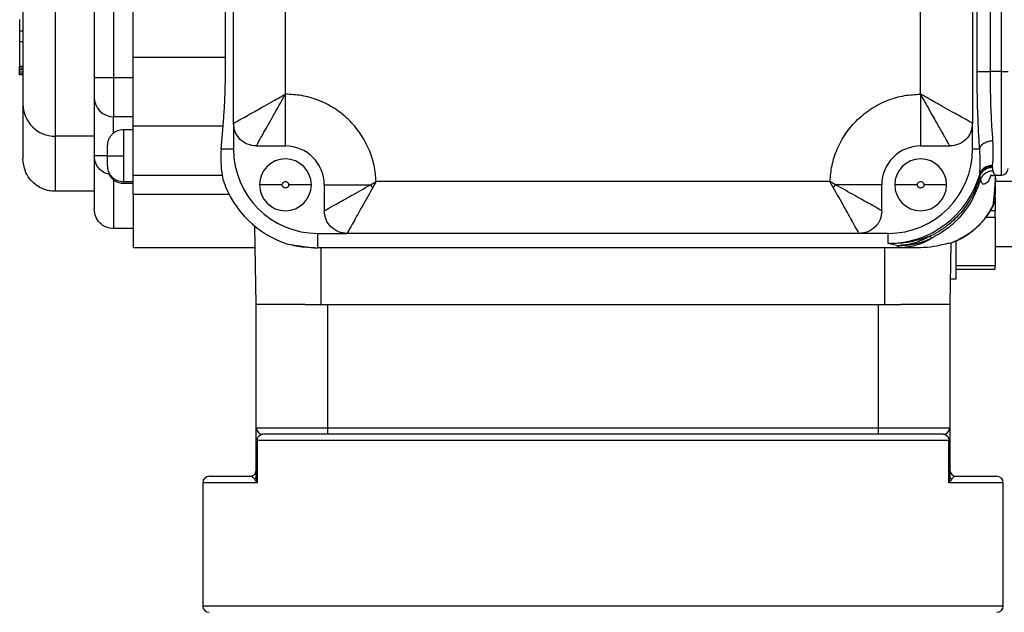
# Model space of a CAD drawing. Header units: millimetres. Extents: x 179 to 1996, y 94 to 1575.
# Tile 38 of 40: x 1684 to 1836, y 1023 to 1114. Entities that reach past the tile are written whole.
import ezdxf

# ---------------------------------------------------------------- set-up
doc = ezdxf.new("R2010")
doc.units = ezdxf.units.MM

msp = doc.modelspace()

# ---------------------------------------------------------------- linework, layer by layer
at = {"color": 7, "linetype": 'Continuous', "lineweight": 25}
for p, q in [((1689.5, 1162.22), (1689.5, 1096.22)), ((1717, 1098.22), (1717, 1160.22)), ((1831, 1160.22), (1831, 1098.22)), ((1725, 1102.72), (1725, 1155.72)), ((1823, 1102.72), (1823, 1155.72)), ((1695.5, 1153.22), (1695.5, 1105.22)), ((1698.5, 1153.22), (1698.5, 1105.22)), ((1831.72, 1106.22), (1831.72, 1152.22)), ((1833.71, 1152.22), (1833.71, 1106.22)), ((1835.5, 1106.22), (1835.5, 1152.22)), ((1701.5, 1108.43), (1701.5, 1150)), ((1715.78, 1108.43), (1715.78, 1150)), ((1684, 1114.22), (1684, 1112.42)), ((1684, 1112.42), (1684, 1110.79)), ((1684.5, 1112.42), (1684, 1112.42)), ((1684, 1110.79), (1684, 1106.99)), ((1684.5, 1110.79), (1684, 1110.79)), ((1701.5, 1108.43), (1715.78, 1108.43)), ((1701.5, 1097.82), (1701.5, 1108.43)), ((1684.5, 1106.99), (1684, 1106.99)), ((1684, 1106.72), (1684, 1106.99)), ((1684, 1106.47), (1684, 1106.72)), ((1684.5, 1106.72), (1684, 1106.72)), ((1684, 1106.09), (1684, 1106.47)), ((1684.5, 1106.47), (1684, 1106.47)), ((1684.5, 1106.09), (1684, 1106.09)), ((1684, 1105.83), (1684, 1106.09)), ((1835.5, 1106.22), (1833.71, 1106.22)), ((1835.5, 1106.22), (1836.5, 1106.22)), ((1684.5, 1105.83), (1684, 1105.83)), ((1684, 1105.7), (1684, 1105.83)), ((1684.5, 1105.7), (1684, 1105.7)), ((1698.5, 1105.22), (1695.5, 1105.22)), ((1698.5, 1105.22), (1698.5, 1099.22)), ((1701.5, 1105.22), (1698.5, 1105.22)), ((1823, 1102.72), (1823, 1094.72)), ((1684.5, 1101.22), (1684.5, 1092.72)), ((1701.5, 1099.22), (1698.5, 1099.22)), ((1701.5, 1097.22), (1700, 1097.22)), ((1701.5, 1097.82), (1715.39, 1097.82)), ((1701.5, 1090.15), (1701.5, 1097.82)), ((1715.08, 1094.22), (1715.39, 1097.82)), ((1717, 1098.22), (1717, 1094.22)), ((1831, 1094.22), (1831, 1098.22)), ((1695.5, 1096.22), (1689.5, 1096.22)), ((1689.5, 1096.22), (1689.5, 1087.72)), ((1717, 1094.22), (1715.08, 1094.22)), ((1720.5, 1094.72), (1725, 1094.72)), ((1823, 1094.72), (1827.5, 1094.72)), ((1832.12, 1094.22), (1831, 1094.22)), ((1695.5, 1093.22), (1695.5, 1084.97)), ((1697.5, 1093.22), (1700, 1093.22)), ((1834.05, 1091.7), (1834.05, 1091.61)), ((1834.05, 1091.61), (1834.06, 1091.43)), ((1700, 1089.22), (1701.5, 1089.22)), ((1715.28, 1090.15), (1701.5, 1090.15)), ((1701.5, 1087.22), (1701.5, 1090.15)), ((1715.44, 1089.33), (1715.28, 1090.15)), ((1738.12, 1088.72), (1739, 1089.22)), ((1739, 1089.22), (1738.5, 1088.33)), ((1809.01, 1089.22), (1739, 1089.22)), ((1809.5, 1088.33), (1809.01, 1089.22)), ((1809.89, 1088.72), (1809.01, 1089.22)), ((1832.11, 1090.34), (1832.13, 1090.4)), ((1832.11, 1090.34), (1832.13, 1090.31)), ((1832.13, 1090.4), (1832.13, 1090.31)), ((1832.13, 1090.31), (1832.15, 1090.11)), ((1832.25, 1089.54), (1832.15, 1090.11)), ((1837.48, 1089.22), (1834.48, 1089.22)), ((1834.57, 1090.25), (1834.6, 1090.24)), ((1834.6, 1090.22), (1835.5, 1090.22)), ((1695.5, 1087.72), (1689.5, 1087.72)), ((1700, 1088.97), (1701.5, 1088.97)), ((1724.5, 1088.72), (1721, 1088.72)), ((1729, 1088.72), (1725.5, 1088.72)), ((1731, 1088.72), (1738.12, 1088.72)), ((1731, 1088.72), (1731, 1084.72)), ((1738.5, 1088.33), (1738.12, 1088.72)), ((1809.89, 1088.72), (1809.5, 1088.33)), ((1817, 1088.72), (1809.89, 1088.72)), ((1817, 1084.72), (1817, 1088.72)), ((1822.5, 1088.72), (1819, 1088.72)), ((1827, 1088.72), (1823.5, 1088.72)), ((1716.33, 1087.22), (1701.5, 1087.22)), ((1701.5, 1087.22), (1701.5, 1078.97)), ((1834.48, 1086.57), (1834.48, 1084.72)), ((1834.48, 1083.72), (1834.48, 1084.72)), ((1834.48, 1083.72), (1834.48, 1076.22)), ((1701.5, 1081.97), (1698.5, 1081.97)), ((1720.5, 1070.22), (1720.29, 1082.31)), ((1730, 1081.22), (1734.5, 1081.22)), ((1730, 1079.01), (1730, 1081.22)), ((1813.5, 1081.22), (1734.5, 1081.22)), ((1818, 1081.22), (1813.5, 1081.22)), ((1818, 1079.64), (1818, 1081.22)), ((1824.44, 1080.77), (1824.73, 1080.48)), ((1828.48, 1074.22), (1828.48, 1080.06)), ((1720.35, 1078.97), (1701.5, 1078.97)), ((1725.38, 1079.57), (1729.34, 1078.97)), ((1819.14, 1079.01), (1730, 1079.01)), ((1730, 1079.01), (1730, 1078.97)), ((1819.14, 1078.97), (1730, 1078.97)), ((1817.5, 1070.22), (1817.5, 1078.97)), ((1819.46, 1079.31), (1818, 1079.64)), ((1819.14, 1078.97), (1819.14, 1079.01)), ((1819.53, 1079.28), (1819.46, 1079.31)), ((1827.67, 1079.71), (1827.5, 1070.22)), ((1834.48, 1079.22), (1837.48, 1079.22)), ((1834.48, 1076.22), (1828.48, 1076.22)), ((1828.48, 1075.72), (1834.48, 1075.72)), ((1834.48, 1075.72), (1834.48, 1076.22)), ((1827.5, 1074.22), (1828.48, 1074.22)), ((1728.06, 1070.22), (1720.5, 1070.22)), ((1720.5, 1051.22), (1720.5, 1070.22)), ((1728.06, 1070.22), (1731.5, 1070.22)), ((1731.5, 1070.22), (1731.5, 1051.22)), ((1731.5, 1070.22), (1816.5, 1070.22)), ((1816.5, 1051.22), (1816.5, 1070.22)), ((1816.5, 1070.22), (1819.95, 1070.22)), ((1827.5, 1070.22), (1819.95, 1070.22)), ((1827.5, 1070.22), (1827.5, 1051.22)), ((1720.5, 1051.22), (1731.5, 1051.22)), ((1731.5, 1051.22), (1731.5, 1050.22)), ((1731.5, 1051.22), (1816.5, 1051.22)), ((1816.5, 1050.22), (1816.5, 1051.22)), ((1816.5, 1051.22), (1827.5, 1051.22)), ((1731.5, 1050.22), (1721.5, 1050.22)), ((1816.5, 1050.22), (1731.5, 1050.22)), ((1826.5, 1050.22), (1816.5, 1050.22)), ((1720.5, 1049.22), (1720.64, 1049.22)), ((1720.5, 1043.71), (1720.5, 1049.22)), ((1827.37, 1049.22), (1720.64, 1049.22)), ((1720.64, 1049.22), (1720.64, 1042.72)), ((1827.37, 1042.72), (1827.37, 1049.22)), ((1827.37, 1049.22), (1827.5, 1049.22)), ((1827.5, 1049.22), (1827.5, 1043.71)), ((1713.25, 1043.72), (1719.5, 1043.72)), ((1828.5, 1043.72), (1834.75, 1043.72)), ((1712.25, 1042.72), (1712.25, 1023.72)), ((1835.75, 1023.72), (1835.75, 1042.72))]:
    msp.add_line(p, q, dxfattribs=at)
at = {"color": 8, "linetype": 'Continuous', "lineweight": 25}
for p, q in [((1835.5, 1090.22), (1835.5, 1106.22)), ((1698.5, 1096.77), (1698.5, 1099.22)), ((1700, 1097.22), (1700, 1093.22)), ((1700, 1093.22), (1700, 1089.22)), ((1698.5, 1089.47), (1698.5, 1081.97)), ((1700, 1089.22), (1700, 1088.97)), ((1834.48, 1084.72), (1833.69, 1084.72)), ((1833.07, 1083.72), (1834.48, 1083.72)), ((1730.5, 1070.22), (1730.5, 1078.97)), ((1720.64, 1042.72), (1712.25, 1042.72)), ((1835.75, 1042.72), (1827.37, 1042.72)), ((1712.25, 1023.72), (1835.75, 1023.72))]:
    msp.add_line(p, q, dxfattribs=at)
at = {"color": 7, "linetype": 'Continuous', "lineweight": 25}
for centre, radius, start, end in [((1698.5, 1102.22), 3, 180, 270), ((1689.5, 1101.22), 5, 180, 270), ((1730, 1094.22), 13, 180, 270), ((1725, 1088.72), 6, 0, 90), ((1823, 1088.72), 6, 90, 180), ((1818, 1094.22), 13, 270, 0), ((1725, 1088.72), 4, 360, 180), ((1823, 1088.72), 4, 360, 180), ((1835.5, 1091.22), 1, 270, 0), ((1700, 1091.47), 2.5, 206.6942, 270), ((1730, 1094.22), 15.36, 198.5665, 252.4925), ((1817.92, 1094.4), 14.76, 270.3404, 344.0058), ((1725, 1088.72), 4, 180, 360), ((1823, 1088.72), 4, 180, 360), ((1721.5, 1051.22), 1, 180, 270), ((1826.5, 1051.22), 1, 270, 0), ((1713.25, 1042.72), 1, 90, 180), ((1719.5, 1044.72), 1, 270, 0), ((1719.84, 1043.73), 0.666, 309.4302, 358.4308), ((1828.5, 1044.72), 1, 180, 270), ((1828.17, 1043.73), 0.666, 181.5692, 230.5698), ((1834.75, 1042.72), 1, 0, 90), ((1713.25, 1023.72), 1, 180, 270), ((1834.75, 1023.72), 1, 270, 0)]:
    msp.add_arc(centre, radius, start, end, dxfattribs=at)
for points, knots in [([(1684.5, 1157.22), (1684.5, 1157.13), (1684.5, 1156.94), (1684.5, 1155.65), (1684.5, 1154.12), (1684.5, 1152.68), (1684.5, 1150.99), (1684.5, 1148.41), (1684.5, 1145.41), (1684.5, 1142.12), (1684.5, 1138.75), (1684.5, 1134.44), (1684.5, 1129.22), (1684.5, 1123.99), (1684.5, 1119.68), (1684.5, 1116.32), (1684.5, 1113.85), (1684.5, 1111.53), (1684.5, 1108.67), (1684.5, 1106.24), (1684.5, 1104.31), (1684.5, 1102.79), (1684.5, 1101.49), (1684.5, 1101.31), (1684.5, 1101.22)], [0, 0, 0, 0, 0.0582285, 0.1199449, 0.1521303, 0.1843097, 0.2171799, 0.250044, 0.3156903, 0.3478757, 0.3800551, 0.4417715, 0.5, 0.5582285, 0.6199449, 0.6521303, 0.6843097, 0.7171799, 0.750044, 0.8156903, 0.8478757, 0.8800551, 0.9417715, 1, 1, 1, 1]), ([(1715.39, 1097.82), (1715.45, 1098.57), (1715.57, 1100.04), (1715.69, 1102.68), (1715.76, 1105.49), (1715.77, 1107.45), (1715.78, 1108.43)], [0, 0, 0, 0, 0.255554, 0.50003, 0.751671, 1, 1, 1, 1]), ([(1832.12, 1094.22), (1832.06, 1095.07), (1831.94, 1096.78), (1831.82, 1099.77), (1831.73, 1102.94), (1831.72, 1105.13), (1831.72, 1106.22)], [0, 0, 0, 0, 0.2507637, 0.5009041, 0.7511622, 1, 1, 1, 1]), ([(1833.71, 1106.22), (1833.72, 1105.25), (1833.73, 1103.31), (1833.81, 1100.51), (1833.93, 1097.85), (1834.05, 1096.33), (1834.11, 1095.55)], [0, 0, 0, 0, 0.248142, 0.49912, 0.744773, 1, 1, 1, 1]), ([(1695.5, 1105.22), (1695.5, 1104.84), (1695.5, 1104.46), (1695.5, 1104.08), (1695.5, 1103.71), (1695.5, 1103.35), (1695.5, 1102.8), (1695.5, 1102.47), (1695.5, 1102.3), (1695.5, 1102.25), (1695.5, 1102.23), (1695.5, 1102.22), (1695.5, 1102.22), (1695.5, 1102.22)], [0, 0, 0, 0, 0.239684, 0.242095, 0.259275, 0.499494, 0.506788, 0.759073, 0.879486, 0.88558, 0.939475, 0.977373, 1, 1, 1, 1]), ([(1695.5, 1102.22), (1695.5, 1102.18), (1695.5, 1102.12), (1695.5, 1101.58), (1695.5, 1100.75), (1695.5, 1099.62), (1695.5, 1098.25), (1695.5, 1096.68), (1695.5, 1094.98), (1695.5, 1093.8), (1695.5, 1093.22)], [0, 0, 0, 0, 0.123787, 0.25, 0.376213, 0.5, 0.623787, 0.75, 0.876213, 1, 1, 1, 1]), ([(1717, 1098.22), (1717.03, 1098.23), (1717.08, 1098.26), (1717.5, 1098.5), (1718.17, 1098.87), (1718.99, 1099.34), (1719.87, 1099.83), (1720.75, 1100.32), (1721.84, 1100.94), (1723.27, 1101.74), (1724.38, 1102.37), (1725, 1102.72)], [0, 0, 0, 0, 0.107393, 0.217223, 0.3314, 0.452779, 0.534057, 0.622052, 0.716881, 0.841564, 1, 1, 1, 1]), ([(1720.5, 1094.72), (1720.52, 1094.74), (1720.55, 1094.79), (1720.78, 1095.21), (1721.16, 1095.88), (1721.68, 1096.82), (1722.36, 1098.02), (1723.04, 1099.23), (1723.7, 1100.4), (1724.31, 1101.49), (1724.76, 1102.29), (1725, 1102.72)], [0, 0, 0, 0, 0.107528, 0.217254, 0.331253, 0.452774, 0.577289, 0.716756, 0.796591, 0.891003, 1, 1, 1, 1]), ([(1739, 1089.22), (1738.92, 1090.05), (1738.77, 1091.77), (1737.93, 1094.3), (1736.61, 1096.71), (1734.79, 1098.86), (1732.58, 1100.6), (1730.12, 1101.84), (1727.56, 1102.58), (1725.84, 1102.67), (1725, 1102.72)], [0, 0, 0, 0, 0.116899, 0.240476, 0.368942, 0.5, 0.631058, 0.759524, 0.883101, 1, 1, 1, 1]), ([(1809.01, 1089.22), (1809.09, 1090.05), (1809.24, 1091.77), (1810.08, 1094.3), (1811.4, 1096.71), (1813.22, 1098.86), (1815.43, 1100.6), (1817.89, 1101.84), (1820.44, 1102.58), (1822.17, 1102.67), (1823, 1102.72)], [0, 0, 0, 0, 0.1169, 0.240476, 0.368942, 0.5, 0.631058, 0.759524, 0.8831, 1, 1, 1, 1]), ([(1827.5, 1094.72), (1827.49, 1094.74), (1827.46, 1094.79), (1827.23, 1095.21), (1826.85, 1095.88), (1826.39, 1096.71), (1825.89, 1097.58), (1825.4, 1098.46), (1824.78, 1099.56), (1823.98, 1100.98), (1823.35, 1102.1), (1823, 1102.72)], [0, 0, 0, 0, 0.107516, 0.217256, 0.331267, 0.452777, 0.534238, 0.622269, 0.716988, 0.841929, 1, 1, 1, 1]), ([(1831, 1098.22), (1830.98, 1098.23), (1830.93, 1098.26), (1830.51, 1098.5), (1829.84, 1098.87), (1828.9, 1099.4), (1827.7, 1100.08), (1826.49, 1100.76), (1825.32, 1101.42), (1824.23, 1102.03), (1823.43, 1102.48), (1823, 1102.72)], [0, 0, 0, 0, 0.107529, 0.217255, 0.331255, 0.452776, 0.57729, 0.716756, 0.796512, 0.890924, 1, 1, 1, 1]), ([(1700, 1097.22), (1699.69, 1097.18), (1699.21, 1097.13), (1698.62, 1096.82), (1698.22, 1096.5), (1697.9, 1096.1), (1697.59, 1095.52), (1697.54, 1095.03), (1697.5, 1094.72)], [0, 0, 0, 0, 0.239457, 0.368361, 0.5, 0.631639, 0.760543, 1, 1, 1, 1]), ([(1832.12, 1094.22), (1832.16, 1094.38), (1832.25, 1094.71), (1832.72, 1095.15), (1833.37, 1095.47), (1833.87, 1095.52), (1834.11, 1095.55)], [0, 0, 0, 0, 0.24093, 0.5, 0.759071, 1, 1, 1, 1]), ([(1834.11, 1095.55), (1834.14, 1094.8), (1834.2, 1093.24), (1834.1, 1092.22), (1834.05, 1091.7)], [0, 0, 0, 0, 0.486679, 1, 1, 1, 1]), ([(1697.5, 1094.72), (1697.5, 1094.7), (1697.5, 1094.67), (1697.5, 1094.48), (1697.5, 1094.29), (1697.5, 1094.05), (1697.5, 1093.7), (1697.5, 1093.41), (1697.5, 1093.22)], [0, 0, 0, 0, 0.239443, 0.369836, 0.5, 0.630393, 0.760557, 1, 1, 1, 1]), ([(1715.08, 1094.22), (1715.05, 1093.54), (1714.98, 1092.26), (1715.14, 1090.9), (1715.26, 1090.23), (1715.28, 1090.15)], [0, 0, 0, 0, 0.499977, 0.941334, 1, 1, 1, 1]), ([(1832.13, 1090.4), (1832.16, 1090.92), (1832.23, 1091.91), (1832.16, 1093.47), (1832.12, 1094.22)], [0, 0, 0, 0, 0.519496, 1, 1, 1, 1]), ([(1689.5, 1087.72), (1689.18, 1087.74), (1688.52, 1087.77), (1687.25, 1088.17), (1685.87, 1089.11), (1684.73, 1090.77), (1684.58, 1092.07), (1684.5, 1092.72)], [0, 0, 0, 0, 0.124693, 0.251142, 0.500792, 0.75053, 1, 1, 1, 1]), ([(1697.79, 1090.36), (1697.65, 1090.38), (1697.11, 1090.46), (1696.34, 1091.06), (1695.64, 1092.03), (1695.55, 1092.82), (1695.5, 1093.22)], [0, 0, 0, 0, 0.112744, 0.408496, 0.704248, 1, 1, 1, 1]), ([(1697.5, 1093.22), (1697.5, 1093.03), (1697.5, 1092.74), (1697.5, 1092.39), (1697.5, 1092.15), (1697.5, 1091.96), (1697.5, 1091.77), (1697.5, 1091.74), (1697.5, 1091.72)], [0, 0, 0, 0, 0.239443, 0.369836, 0.5, 0.630393, 0.760557, 1, 1, 1, 1]), ([(1697.5, 1091.72), (1697.54, 1091.4), (1697.59, 1090.92), (1697.9, 1090.34), (1698.22, 1089.94), (1698.62, 1089.61), (1699.21, 1089.3), (1699.69, 1089.25), (1700, 1089.22)], [0, 0, 0, 0, 0.239457, 0.368361, 0.5, 0.631639, 0.760543, 1, 1, 1, 1]), ([(1834.05, 1091.7), (1833.84, 1091.68), (1833.41, 1091.65), (1832.82, 1091.37), (1832.36, 1090.95), (1832.2, 1090.58), (1832.13, 1090.4)], [0, 0, 0, 0, 0.243332, 0.5, 0.756668, 1, 1, 1, 1]), ([(1832.13, 1090.31), (1832.21, 1090.49), (1832.36, 1090.85), (1832.83, 1091.28), (1833.41, 1091.56), (1833.84, 1091.6), (1834.05, 1091.61)], [0, 0, 0, 0, 0.2438531, 0.5005344, 0.7569275, 1, 1, 1, 1]), ([(1832.15, 1090.11), (1832.24, 1090.29), (1832.4, 1090.65), (1832.86, 1091.08), (1833.43, 1091.37), (1833.85, 1091.41), (1834.06, 1091.43)], [0, 0, 0, 0, 0.244447, 0.501007, 0.757025, 1, 1, 1, 1]), ([(1832.25, 1089.54), (1832.33, 1089.72), (1832.49, 1090.1), (1832.95, 1090.54), (1833.52, 1090.84), (1833.94, 1090.88), (1834.15, 1090.9)], [0, 0, 0, 0, 0.243673, 0.500001, 0.756329, 1, 1, 1, 1]), ([(1834.06, 1091.43), (1834.06, 1091.39), (1834.08, 1091.28), (1834.11, 1091.09), (1834.14, 1090.97), (1834.15, 1090.9)], [0, 0, 0, 0, 0.2046736, 0.5635102, 1, 1, 1, 1]), ([(1724.5, 1088.72), (1724.51, 1088.78), (1724.52, 1088.88), (1724.58, 1088.99), (1724.65, 1089.07), (1724.73, 1089.14), (1724.84, 1089.2), (1725, 1089.23), (1725.16, 1089.2), (1725.28, 1089.14), (1725.36, 1089.07), (1725.42, 1088.99), (1725.49, 1088.88), (1725.5, 1088.78), (1725.5, 1088.72)], [0, 0, 0, 0, 0.119721, 0.185032, 0.25, 0.31531, 0.380279, 0.5, 0.619721, 0.685032, 0.75, 0.81531, 0.880279, 1, 1, 1, 1]), ([(1822.5, 1088.72), (1822.51, 1088.78), (1822.52, 1088.88), (1822.58, 1088.99), (1822.65, 1089.07), (1822.73, 1089.14), (1822.84, 1089.2), (1823, 1089.23), (1823.16, 1089.2), (1823.28, 1089.14), (1823.36, 1089.07), (1823.42, 1088.99), (1823.49, 1088.88), (1823.5, 1088.78), (1823.5, 1088.72)], [0, 0, 0, 0, 0.119721, 0.185032, 0.25, 0.31531, 0.380279, 0.5, 0.619721, 0.685032, 0.75, 0.81531, 0.880279, 1, 1, 1, 1]), ([(1832.15, 1090.11), (1832.06, 1089.78), (1831.85, 1089.04), (1831.44, 1087.98), (1830.84, 1086.74), (1830.1, 1085.55), (1829.2, 1084.39), (1828.32, 1083.45), (1827.23, 1082.48), (1825.96, 1081.56), (1824.93, 1081.03), (1824.44, 1080.77)], [0, 0, 0, 0, 0.084433, 0.184165, 0.272055, 0.41634, 0.517873, 0.624215, 0.723523, 0.867156, 1, 1, 1, 1]), ([(1832.25, 1089.54), (1831.91, 1088.59), (1831.23, 1086.66), (1829.51, 1084.17), (1827.36, 1082), (1825.63, 1081), (1824.73, 1080.48)], [0, 0, 0, 0, 0.24886, 0.502732, 0.742075, 1, 1, 1, 1]), ([(1833.94, 1090.23), (1833.97, 1090.2), (1834.02, 1090.14), (1834.37, 1090.19), (1834.57, 1090.22)], [0, 0, 0, 0, 0.418353, 1, 1, 1, 1]), ([(1834.18, 1085.48), (1834.21, 1085.69), (1834.26, 1086.1), (1834.34, 1086.78), (1834.4, 1087.43), (1834.46, 1088.14), (1834.51, 1088.87), (1834.55, 1089.64), (1834.57, 1090.04), (1834.58, 1090.22)], [0, 0, 0, 0, 0.230394, 0.436552, 0.580012, 0.704248, 0.876841, 0.943861, 1, 1, 1, 1]), ([(1834.52, 1086.8), (1834.52, 1086.96), (1834.53, 1087.24), (1834.54, 1087.73), (1834.55, 1088.19), (1834.56, 1088.72), (1834.57, 1089.19), (1834.59, 1089.72), (1834.59, 1089.87)], [0, 0, 0, 0, 0.242095, 0.459114, 0.611556, 0.746049, 0.930646, 1, 1, 1, 1]), ([(1725.5, 1088.72), (1725.5, 1088.65), (1725.49, 1088.56), (1725.42, 1088.44), (1725.36, 1088.36), (1725.28, 1088.3), (1725.16, 1088.24), (1725, 1088.21), (1724.84, 1088.24), (1724.73, 1088.3), (1724.65, 1088.36), (1724.58, 1088.44), (1724.52, 1088.56), (1724.51, 1088.65), (1724.5, 1088.72)], [0, 0, 0, 0, 0.119721, 0.185032, 0.25, 0.31531, 0.380279, 0.5, 0.619721, 0.685032, 0.75, 0.81531, 0.880279, 1, 1, 1, 1]), ([(1731, 1084.72), (1731.1, 1084.77), (1731.29, 1084.88), (1732.81, 1085.73), (1735.14, 1087.05), (1737.1, 1088.14), (1738.12, 1088.72)], [0, 0, 0, 0, 0.2188595, 0.4540777, 0.7158373, 1, 1, 1, 1]), ([(1738.5, 1088.33), (1737.93, 1087.31), (1736.83, 1085.36), (1735.52, 1083.03), (1734.66, 1081.5), (1734.56, 1081.31), (1734.5, 1081.22)], [0, 0, 0, 0, 0.284162, 0.545921, 0.781139, 1, 1, 1, 1]), ([(1813.5, 1081.22), (1813.45, 1081.31), (1813.34, 1081.5), (1812.49, 1083.03), (1811.18, 1085.36), (1810.08, 1087.31), (1809.5, 1088.33)], [0, 0, 0, 0, 0.2189, 0.454221, 0.716106, 1, 1, 1, 1]), ([(1817, 1084.72), (1816.91, 1084.77), (1816.72, 1084.88), (1815.19, 1085.74), (1812.86, 1087.05), (1810.91, 1088.15), (1809.89, 1088.72)], [0, 0, 0, 0, 0.218903, 0.454223, 0.716106, 1, 1, 1, 1]), ([(1823.5, 1088.72), (1823.5, 1088.65), (1823.49, 1088.56), (1823.42, 1088.44), (1823.36, 1088.36), (1823.28, 1088.3), (1823.16, 1088.24), (1823, 1088.21), (1822.84, 1088.24), (1822.73, 1088.3), (1822.65, 1088.36), (1822.58, 1088.44), (1822.52, 1088.56), (1822.51, 1088.65), (1822.5, 1088.72)], [0, 0, 0, 0, 0.119721, 0.185032, 0.25, 0.31531, 0.380279, 0.5, 0.619721, 0.685032, 0.75, 0.81531, 0.880279, 1, 1, 1, 1]), ([(1834.52, 1086.8), (1834.49, 1086.53), (1834.45, 1086.08), (1834.26, 1085.67), (1834.19, 1085.51)], [0, 0, 0, 0, 0.606736, 1, 1, 1, 1]), ([(1834.19, 1085.5), (1834.24, 1085.6), (1834.33, 1085.81), (1834.4, 1086.03), (1834.43, 1086.14)], [0, 0, 0, 0, 0.49865, 1, 1, 1, 1]), ([(1834.41, 1086.07), (1834.43, 1086.13), (1834.46, 1086.26), (1834.48, 1086.39), (1834.49, 1086.45)], [0, 0, 0, 0, 0.52221, 1, 1, 1, 1]), ([(1698.5, 1081.97), (1698.12, 1082.01), (1697.53, 1082.07), (1696.83, 1082.45), (1696.22, 1082.96), (1695.64, 1083.8), (1695.55, 1084.58), (1695.5, 1084.97)], [0, 0, 0, 0, 0.242385, 0.369683, 0.500824, 0.750546, 1, 1, 1, 1]), ([(1827.62, 1079.69), (1828.32, 1080), (1829.73, 1080.6), (1831.56, 1081.99), (1833.12, 1083.64), (1833.85, 1084.92), (1834.21, 1085.56)], [0, 0, 0, 0, 0.254166, 0.508528, 0.758513, 1, 1, 1, 1]), ([(1827.62, 1079.69), (1828.32, 1080), (1829.73, 1080.6), (1831.56, 1081.99), (1833.12, 1083.64), (1833.85, 1084.92), (1834.21, 1085.56)], [0, 0, 0, 0, 0.2541679, 0.508531, 0.758515, 1, 1, 1, 1]), ([(1834.18, 1085.48), (1833.83, 1084.89), (1833.12, 1083.66), (1831.63, 1082.05), (1829.82, 1080.65), (1828.39, 1080.03), (1827.67, 1079.71)], [0, 0, 0, 0, 0.230988, 0.477012, 0.734818, 1, 1, 1, 1]), ([(1834.18, 1085.48), (1834.18, 1085.49), (1834.18, 1085.5), (1834.19, 1085.5), (1834.19, 1085.51)], [0, 0, 0, 0, 0.499851, 1, 1, 1, 1]), ([(1824.44, 1080.77), (1823.83, 1080.56), (1822.53, 1080.12), (1820.37, 1079.69), (1818.82, 1079.66), (1818, 1079.64)], [0, 0, 0, 0, 0.296638, 0.629078, 1, 1, 1, 1]), ([(1824.73, 1080.48), (1824.34, 1080.24), (1823.6, 1079.79), (1822.05, 1079.27), (1820.53, 1079.01), (1819.57, 1078.98), (1819.14, 1078.97)], [0, 0, 0, 0, 0.3096398, 0.6010129, 0.8191227, 1, 1, 1, 1]), ([(1824.44, 1080.77), (1823.64, 1080.37), (1822.05, 1079.57), (1820.32, 1079.4), (1819.46, 1079.31)], [0, 0, 0, 0, 0.5, 1, 1, 1, 1]), ([(1824.73, 1080.48), (1823.9, 1080.13), (1822.23, 1079.44), (1820.43, 1079.33), (1819.53, 1079.28)], [0, 0, 0, 0, 0.5003745, 1, 1, 1, 1]), ([(1725.38, 1079.57), (1726.19, 1079.39), (1727.58, 1079.09), (1729.29, 1079.04), (1730, 1079.01)], [0, 0, 0, 0, 0.580574, 1, 1, 1, 1]), ([(1729.34, 1078.97), (1729.44, 1078.97), (1729.56, 1078.97), (1729.8, 1078.97), (1729.92, 1078.97), (1729.98, 1078.97), (1730, 1078.97)], [0, 0, 0, 0, 0.628318, 0.835878, 0.92115, 1, 1, 1, 1]), ([(1819.53, 1079.28), (1819.58, 1079.21), (1819.64, 1079.12), (1819.4, 1079.03), (1819.29, 1079.02), (1819.24, 1079.02), (1819.19, 1079.01), (1819.16, 1079.01), (1819.14, 1079.01)], [0, 0, 0, 0, 0.792952, 0.923496, 0.945951, 0.965385, 0.982906, 1, 1, 1, 1]), ([(1822.42, 1078.97), (1821.98, 1078.97), (1821.09, 1078.97), (1819.79, 1078.97), (1819.14, 1078.97)], [0, 0, 0, 0, 0.498801, 1, 1, 1, 1]), ([(1827.67, 1079.71), (1827.6, 1079.72), (1827.46, 1079.73), (1826.34, 1079.44), (1824.68, 1079.08), (1823.16, 1079), (1822.42, 1078.97)], [0, 0, 0, 0, 0.246574, 0.499215, 0.755661, 1, 1, 1, 1]), ([(1720.5, 1049.22), (1720.5, 1049.34), (1720.5, 1049.61), (1720.5, 1050.05), (1720.5, 1050.57), (1720.5, 1051.09), (1720.5, 1051.17), (1720.5, 1051.22)], [0, 0, 0, 0, 0.078155, 0.174629, 0.325059, 0.59927, 1, 1, 1, 1]), ([(1827.5, 1051.22), (1827.5, 1051.16), (1827.5, 1051.09), (1827.5, 1050.59), (1827.5, 1050.15), (1827.5, 1049.68), (1827.5, 1049.38), (1827.5, 1049.23), (1827.5, 1049.22)], [0, 0, 0, 0, 0.436355, 0.622975, 0.810974, 0.900783, 0.991396, 1, 1, 1, 1]), ([(1720.64, 1049.22), (1720.64, 1049.25), (1720.64, 1049.32), (1720.66, 1049.46), (1720.72, 1049.65), (1720.86, 1049.91), (1721.11, 1050.14), (1721.35, 1050.21), (1721.49, 1050.22), (1721.5, 1050.22)], [0, 0, 0, 0, 0.029773, 0.051063, 0.126606, 0.268345, 0.558232, 0.954517, 1, 1, 1, 1]), ([(1826.5, 1050.22), (1826.66, 1050.19), (1826.88, 1050.16), (1827.14, 1049.91), (1827.27, 1049.71), (1827.34, 1049.49), (1827.36, 1049.35), (1827.37, 1049.27), (1827.37, 1049.22), (1827.37, 1049.22)], [0, 0, 0, 0, 0.480562, 0.678516, 0.860704, 0.933656, 0.966124, 0.994625, 1, 1, 1, 1]), ([(1720.26, 1043.21), (1720.23, 1043.27), (1720.17, 1043.37), (1720.01, 1043.55), (1719.79, 1043.69), (1719.6, 1043.71), (1719.5, 1043.72)], [0, 0, 0, 0, 0.119751, 0.241154, 0.6178635, 1, 1, 1, 1]), ([(1720.5, 1043.71), (1720.52, 1043.48), (1720.54, 1043.16), (1720.61, 1042.82), (1720.64, 1042.72), (1720.64, 1042.72)], [0, 0, 0, 0, 0.696016, 0.991928, 1, 1, 1, 1]), ([(1827.37, 1042.72), (1827.37, 1042.72), (1827.39, 1042.82), (1827.47, 1043.16), (1827.49, 1043.48), (1827.5, 1043.71)], [0, 0, 0, 0, 0.008072, 0.303984, 1, 1, 1, 1]), ([(1828.5, 1043.72), (1828.44, 1043.71), (1828.31, 1043.7), (1828.12, 1043.63), (1827.96, 1043.51), (1827.84, 1043.37), (1827.78, 1043.27), (1827.75, 1043.21)], [0, 0, 0, 0, 0.25742, 0.507913, 0.759957, 0.879408, 1, 1, 1, 1]), ([(1720.64, 1042.72), (1720.64, 1042.72), (1720.59, 1042.77), (1720.43, 1042.94), (1720.33, 1043.1), (1720.26, 1043.21)], [0, 0, 0, 0, 0.008077, 0.303716, 1, 1, 1, 1]), ([(1827.75, 1043.21), (1827.68, 1043.1), (1827.58, 1042.94), (1827.42, 1042.77), (1827.37, 1042.72), (1827.37, 1042.72)], [0, 0, 0, 0, 0.696284, 0.991923, 1, 1, 1, 1])]:
    msp.add_open_spline(points, degree=3, knots=knots, dxfattribs=at)
for points in [[(1831.72, 1106.22), (1831.77, 1106.22), (1831.86, 1106.22), (1832.33, 1106.22), (1832.97, 1106.22), (1833.46, 1106.22), (1833.71, 1106.22)], [(1725, 1094.72), (1725, 1094.84), (1725, 1095.08), (1725, 1096.93), (1725, 1099.57), (1725, 1101.67), (1725, 1102.72)], [(1720.5, 1094.72), (1720.05, 1094.77), (1719.13, 1094.88), (1717.97, 1095.68), (1717.16, 1096.84), (1717.06, 1097.76), (1717, 1098.22)], [(1831, 1098.22), (1830.95, 1097.76), (1830.85, 1096.84), (1830.04, 1095.68), (1828.88, 1094.88), (1827.96, 1094.77), (1827.5, 1094.72)], [(1734.5, 1081.22), (1734.05, 1081.27), (1733.13, 1081.38), (1731.97, 1082.18), (1731.16, 1083.34), (1731.06, 1084.26), (1731, 1084.72)], [(1817, 1084.72), (1816.95, 1084.26), (1816.85, 1083.34), (1816.04, 1082.18), (1814.88, 1081.38), (1813.96, 1081.27), (1813.5, 1081.22)]]:
    msp.add_open_spline(points, degree=3, dxfattribs=at)
at = {"color": 8, "linetype": 'Continuous', "lineweight": 25}
for points, knots in [([(1697.5, 1093.22), (1697.45, 1093.22), (1697.02, 1093.22), (1696.34, 1093.22), (1695.64, 1093.22), (1695.55, 1093.22), (1695.5, 1093.22)], [0, 0, 0, 0, 0.0412144, 0.3608096, 0.6804048, 1, 1, 1, 1]), ([(1834.15, 1090.9), (1834.2, 1090.67), (1834.29, 1090.29), (1834.49, 1090.26), (1834.57, 1090.25)], [0, 0, 0, 0, 0.587863, 1, 1, 1, 1]), ([(1833.82, 1090.27), (1833.78, 1090.11), (1833.59, 1089.39), (1833.06, 1088.89), (1832.52, 1088.66), (1832.34, 1089.24), (1832.25, 1089.54)], [0, 0, 0, 0, 0.08237, 0.376889, 0.678421, 1, 1, 1, 1])]:
    msp.add_open_spline(points, degree=3, knots=knots, dxfattribs=at)

doc.saveas('drawing.dxf')
